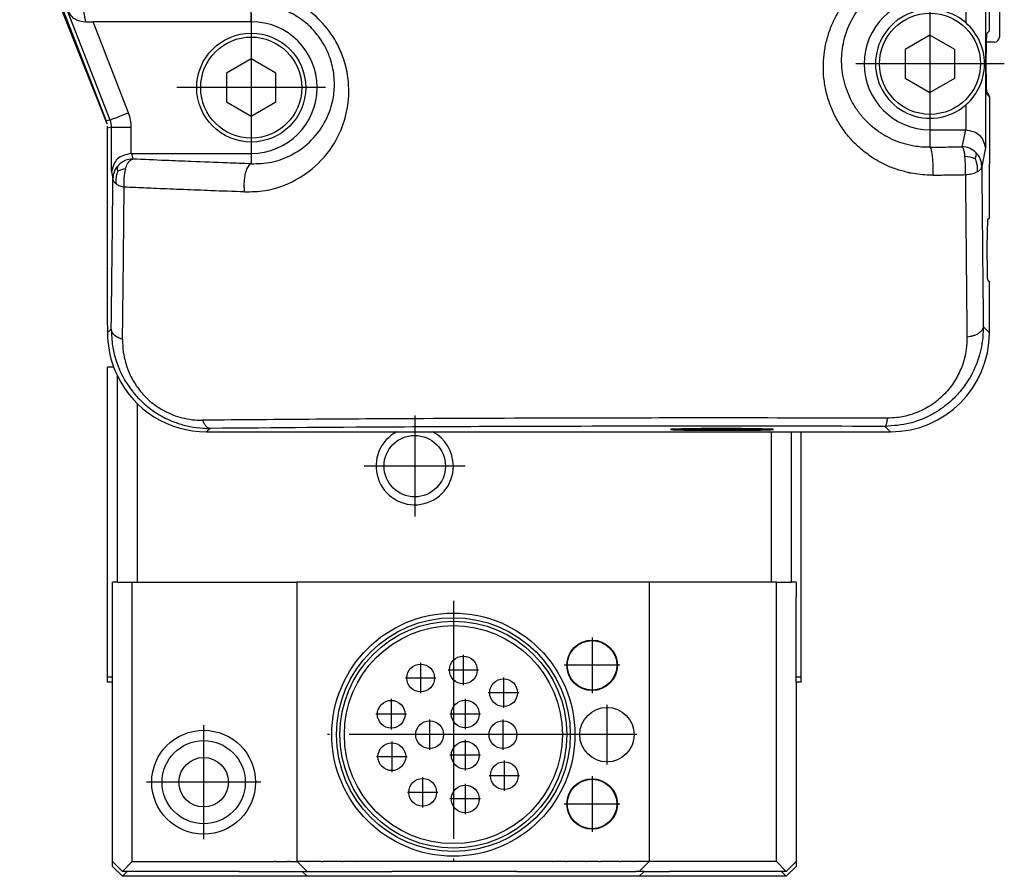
# Model space of a CAD drawing. Header units: millimetres. Extents: x -235 to 4016, y -109 to 485.
# Tile 27 of 44: x 727 to 777, y 169 to 212. Entities that reach past the tile are written whole.
import ezdxf

# ---------------------------------------------------------------- set-up
doc = ezdxf.new("R2010")
doc.units = ezdxf.units.MM
doc.linetypes.add('DOT_CENTER', pattern=[14, 12, -1, 0, -1])
doc.layers.add('1', color=7, linetype='Continuous')

# ---------------------------------------------------------------- blocks, each defined once
blk = doc.blocks.new('Li-28_PERFIL__23', base_point=(726.37, 197.1))
at = {"color": 7, "linetype": 'Continuous'}
for p, q in [((776.37, 225.35), (776.37, 210.996)), ((731.348, 206.615), (727.641, 215.975)), ((776.12, 210.746), (775.709, 210.746)), ((775.87, 207.996), (775.87, 207.986)), ((775.87, 207.986), (775.87, 204.6)), ((731.37, 203.302), (731.37, 206.407)), ((731.37, 199.302), (731.37, 203.302)), ((731.37, 197.1), (731.37, 199.302))]:
    blk.add_line(p, q, dxfattribs=at)
for centre, start, end in [((776.12, 210.996), 270, 0), ((775.62, 207.996), 360, 67.4261)]:
    blk.add_arc(centre, 0.25, start, end, dxfattribs=at)
blk = doc.blocks.new('CABEZA__24', base_point=(731.37, 168.652))
at = {"color": 7, "linetype": 'Continuous'}
for p, q in [((731.37, 187.35), (731.37, 194.1)), ((731.87, 183.5), (731.87, 193.899)), ((732.87, 192.508), (732.87, 183.5)), ((764.87, 183.5), (764.87, 191.08)), ((765.87, 191.08), (765.87, 183.5)), ((766.37, 187.35), (766.37, 191.08)), ((731.37, 187.102), (731.37, 187.35)), ((766.37, 187.102), (766.37, 187.35)), ((731.37, 178.7), (731.37, 187.102)), ((766.37, 178.7), (766.37, 187.102)), ((731.62, 183), (731.62, 183.252)), ((731.62, 182.752), (731.62, 183)), ((732.62, 169.4), (732.62, 183.252)), ((740.937, 170.358), (740.937, 183.252)), ((758.702, 183.252), (758.702, 169.836)), ((765.12, 169.4), (765.12, 183.252)), ((766.12, 183.252), (766.12, 183)), ((766.12, 183), (766.12, 182.752)), ((731.62, 178.7), (731.62, 182.752)), ((766.12, 178.7), (766.12, 182.752)), ((731.37, 178.452), (731.37, 178.7)), ((731.62, 178.452), (731.37, 178.452)), ((731.62, 178.452), (731.62, 178.7)), ((731.62, 169.8), (731.62, 178.452)), ((766.12, 178.452), (766.12, 178.7)), ((766.12, 178.452), (766.12, 169.8)), ((766.37, 178.452), (766.12, 178.452)), ((766.37, 178.452), (766.37, 178.7)), ((740.937, 169.77), (740.937, 170.358)), ((731.62, 169.552), (731.62, 169.8)), ((731.62, 169.4), (731.62, 169.552)), ((740.937, 169.592), (740.937, 169.77)), ((740.937, 169.4), (740.937, 169.592)), ((758.702, 169.836), (758.702, 169.4)), ((766.12, 169.8), (766.12, 169.552)), ((766.12, 169.552), (766.12, 169.4)), ((731.62, 169.152), (731.62, 169.4)), ((731.62, 169.152), (732.12, 168.652)), ((739.807, 169.394), (739.797, 169.392)), ((739.807, 169.394), (739.83, 169.394)), ((739.861, 169.392), (739.83, 169.394)), ((740.495, 169.394), (740.449, 169.392)), ((740.495, 169.394), (740.55, 169.394)), ((740.604, 169.392), (740.55, 169.394)), ((741.507, 169.394), (741.497, 169.392)), ((741.507, 169.394), (741.53, 169.394)), ((741.545, 169.394), (741.53, 169.394)), ((741.561, 169.392), (741.545, 169.394)), ((742.173, 169.394), (742.149, 169.392)), ((742.173, 169.394), (742.195, 169.394)), ((742.195, 169.394), (742.209, 169.394)), ((742.209, 169.394), (742.232, 169.394)), ((742.232, 169.394), (742.25, 169.394)), ((742.304, 169.392), (742.25, 169.394)), ((743.189, 169.394), (743.245, 169.394)), ((743.29, 169.392), (743.245, 169.394)), ((743.909, 169.394), (743.932, 169.394)), ((743.942, 169.392), (743.932, 169.394)), ((753.807, 169.394), (753.797, 169.392)), ((753.807, 169.394), (753.83, 169.394)), ((753.861, 169.392), (753.83, 169.394)), ((754.495, 169.394), (754.449, 169.392)), ((754.495, 169.394), (754.55, 169.394)), ((754.604, 169.392), (754.55, 169.394)), ((755.507, 169.394), (755.497, 169.392)), ((755.507, 169.394), (755.53, 169.394)), ((755.545, 169.394), (755.53, 169.394)), ((755.561, 169.392), (755.545, 169.394)), ((756.173, 169.389), (756.149, 169.392)), ((756.173, 169.389), (756.195, 169.394)), ((756.195, 169.394), (756.209, 169.394)), ((756.209, 169.394), (756.232, 169.394)), ((756.232, 169.394), (756.25, 169.394)), ((756.304, 169.392), (756.25, 169.394)), ((757.189, 169.394), (757.245, 169.394)), ((757.29, 169.392), (757.245, 169.394)), ((757.909, 169.394), (757.932, 169.394)), ((757.942, 169.392), (757.932, 169.394)), ((765.62, 168.652), (766.12, 169.152)), ((766.12, 169.4), (766.12, 169.152)), ((732.367, 168.9), (732.12, 168.652)), ((741.437, 168.652), (732.12, 168.652)), ((738.02, 168.902), (739.72, 168.902)), ((739.72, 168.902), (741.02, 168.902)), ((741.02, 168.902), (741.187, 168.902)), ((741.187, 168.902), (741.437, 168.9)), ((741.187, 168.902), (741.437, 168.652)), ((741.437, 168.9), (744.02, 168.902)), ((758.202, 168.652), (741.437, 168.652)), ((744.02, 168.902), (745.72, 168.902)), ((752.02, 168.902), (753.72, 168.902)), ((753.72, 168.902), (755.02, 168.902)), ((755.02, 168.902), (758.02, 168.9)), ((758.202, 168.9), (758.02, 168.9)), ((758.45, 168.9), (758.202, 168.9)), ((758.45, 168.9), (758.202, 168.652)), ((765.62, 168.652), (758.202, 168.652)), ((758.45, 168.9), (759.72, 168.902)), ((765.62, 168.652), (765.372, 168.9))]:
    blk.add_line(p, q, dxfattribs=at)
blk = doc.blocks.new('TAPA_IZQUIERDA__25', base_point=(726.87, 191.08))
at = {"color": 7, "linetype": 'Continuous'}
for p, q in [((775.87, 211.314), (775.87, 225.85)), ((726.938, 217.992), (731.302, 206.77)), ((775.723, 211.167), (775.87, 211.314)), ((775.706, 209.132), (775.706, 210.168)), ((775.87, 207.986), (775.723, 208.133)), ((775.87, 207.986), (775.87, 204.6)), ((731.37, 203.302), (731.37, 206.407)), ((775.87, 203.954), (775.87, 204.6)), ((775.87, 201.868), (775.87, 203.954)), ((731.37, 199.302), (731.37, 203.302)), ((775.87, 201.868), (775.773, 201.771)), ((775.756, 199.735), (775.756, 200.772)), ((731.37, 197.1), (731.37, 199.302)), ((775.764, 198.745), (775.87, 198.639)), ((775.87, 196.078), (775.87, 198.639)), ((731.37, 196.453), (731.37, 197.1)), ((731.37, 196.453), (731.37, 196.078)), ((736.369, 191.08), (741.177, 191.08)), ((741.177, 191.08), (741.478, 191.08)), ((741.478, 191.08), (756.261, 191.08)), ((756.261, 191.08), (756.563, 191.08)), ((756.563, 191.08), (761.511, 191.08)), ((761.511, 191.08), (761.813, 191.08)), ((761.813, 191.08), (765.87, 191.08)), ((765.87, 191.08), (766.37, 191.08)), ((766.37, 191.08), (770.871, 191.08))]:
    blk.add_line(p, q, dxfattribs=at)
for centre, radius, start, end in [((772.87, 209.65), 2.75, 23.4918, 49.0911), ((772.87, 209.65), 2.75, 329.3046, 23.4918), ((772.87, 209.65), 2.75, 310.9089, 329.3046), ((730.37, 206.407), 1, 11.9549, 21.2505), ((730.37, 206.407), 1, 11.3238, 11.9549), ((730.37, 206.407), 1, 0, 5.9754), ((736.368, 196.078), 4.999, 180.0044, 200.256), ((770.871, 196.078), 4.998, 270, 0), ((736.368, 196.078), 4.999, 200.256, 205.8449), ((736.368, 196.078), 4.999, 205.8449, 270.0044)]:
    blk.add_arc(centre, radius, start, end, dxfattribs=at)
for points, knots in [([(775.723, 211.167), (775.719, 211.104), (775.712, 210.963), (775.71, 210.823), (775.709, 210.746)], [0, 0, 0, 0, 0.190854, 0.4212155, 0.4212155, 0.4212155, 0.4212155]), ([(775.709, 210.746), (775.708, 210.656), (775.706, 210.463), (775.706, 210.271), (775.706, 210.168)], [0, 0, 0, 0, 0.2698084, 0.5785119, 0.5785119, 0.5785119, 0.5785119]), ([(775.706, 209.132), (775.706, 208.951), (775.706, 208.65), (775.713, 208.348), (775.716, 208.227)], [0, 0, 0, 0, 0.5424029, 0.9053393, 0.9053393, 0.9053393, 0.9053393]), ([(775.716, 208.227), (775.716, 208.209), (775.718, 208.178), (775.721, 208.147), (775.723, 208.133)], [0, 0, 0, 0, 0.05269318, 0.09448778, 0.09448778, 0.09448778, 0.09448778]), ([(771.757, 204.171), (771.758, 204.171), (771.761, 204.17), (771.765, 204.169), (771.768, 204.169)], [0, 0, 0, 0, 0.00137507, 0.01100052, 0.01100052, 0.01100052, 0.01100052]), ([(775.773, 201.771), (775.768, 201.612), (775.758, 201.279), (775.757, 200.946), (775.756, 200.772)], [0, 0, 0, 0, 0.477493, 1.000039, 1.000039, 1.000039, 1.000039]), ([(775.756, 199.735), (775.756, 199.562), (775.757, 199.232), (775.762, 198.902), (775.764, 198.745)], [0, 0, 0, 0, 0.5201531, 0.9903722, 0.9903722, 0.9903722, 0.9903722]), ([(731.557, 196.265), (731.541, 196.25), (731.51, 196.218), (731.463, 196.172), (731.416, 196.125), (731.385, 196.094), (731.37, 196.078)], [0, 0, 0, 0, 0.0662218, 0.1324435, 0.1986654, 0.2648872, 0.2648872, 0.2648872, 0.2648872]), ([(736.543, 191.253), (736.528, 191.239), (736.499, 191.21), (736.456, 191.166), (736.412, 191.123), (736.383, 191.094), (736.369, 191.08)], [0, 0, 0, 0, 0.0614292, 0.1228584, 0.1842875, 0.2457166, 0.2457166, 0.2457166, 0.2457166]), ([(761.677, 191.242), (761.591, 191.241), (761.446, 191.241), (761.223, 191.239), (760.983, 191.236), (760.694, 191.232), (760.42, 191.226), (760.213, 191.221), (760.114, 191.216), (760.078, 191.214)], [0, 0, 0, 0, 0.259864, 0.434896, 0.668462, 0.978418, 1.301769, 1.49193, 1.599116, 1.599116, 1.599116, 1.599116]), ([(762.37, 191.247), (762.244, 191.246), (762.013, 191.243), (761.782, 191.242), (761.677, 191.242)], [0, 0, 0, 0, 0.3766307, 0.6923693, 0.6923693, 0.6923693, 0.6923693]), ([(764.526, 191.22), (764.497, 191.221), (764.442, 191.223), (764.28, 191.227), (764.044, 191.232), (763.756, 191.236), (763.495, 191.239), (763.208, 191.241), (762.832, 191.244), (762.537, 191.246), (762.37, 191.247)], [0, 0, 0, 0, 0.085046, 0.164791, 0.485869, 0.793994, 1.027947, 1.271138, 1.653167, 2.156149, 2.156149, 2.156149, 2.156149])]:
    blk.add_open_spline(points, degree=3, knots=knots, dxfattribs=at)
for points in [[(775.643, 196.305), (775.662, 196.286), (775.699, 196.248), (775.756, 196.191), (775.813, 196.135), (775.851, 196.097), (775.87, 196.078)], [(770.644, 191.306), (770.663, 191.288), (770.701, 191.25), (770.758, 191.193), (770.814, 191.136), (770.852, 191.098), (770.871, 191.08)]]:
    blk.add_open_spline(points, degree=3, dxfattribs=at)
blk = doc.blocks.new('TAPA_DERECHA__26', base_point=(726.87, 191.08))
at = {"color": 7, "linetype": 'Continuous'}
for p, q in [((775.87, 211.314), (775.87, 225.85)), ((726.938, 217.992), (731.302, 206.77)), ((775.67, 213.891), (775.67, 205.409)), ((738.62, 211.775), (738.62, 212.649)), ((774.67, 212.975), (774.67, 211.728)), ((731.503, 206.808), (729.354, 212.329)), ((730.272, 211.77), (730.181, 212.294)), ((732.433, 207.17), (730.642, 211.775)), ((738.62, 211.775), (730.642, 211.775)), ((775.723, 211.167), (775.87, 211.314)), ((772.87, 211.093), (771.62, 210.372)), ((774.12, 210.372), (772.87, 211.093)), ((771.62, 210.372), (771.62, 208.928)), ((774.12, 208.928), (774.12, 210.372)), ((775.706, 209.132), (775.706, 210.168)), ((738.62, 209.893), (737.37, 209.172)), ((739.87, 209.172), (738.62, 209.893)), ((737.37, 209.172), (737.37, 207.728)), ((739.87, 207.728), (739.87, 209.172)), ((771.62, 208.928), (772.87, 208.207)), ((772.87, 208.207), (774.12, 208.928)), ((737.37, 207.728), (738.62, 207.007)), ((738.62, 207.007), (739.87, 207.728)), ((775.87, 207.986), (775.723, 208.133)), ((775.87, 207.986), (775.87, 204.6)), ((774.67, 207.572), (774.67, 206.325)), ((731.503, 206.808), (731.302, 206.77)), ((731.569, 206.445), (731.37, 206.407)), ((731.37, 203.302), (731.37, 206.407)), ((731.569, 204.209), (731.569, 206.445)), ((732.569, 205.125), (732.569, 206.445)), ((772.87, 206.325), (772.87, 205.439)), ((772.87, 206.325), (774.655, 206.325)), ((774.655, 206.325), (774.483, 205.463)), ((775.67, 205.409), (775.482, 204.467)), ((732.585, 205.125), (738.62, 205.125)), ((732.585, 205.125), (732.641, 204.842)), ((738.62, 205.125), (738.62, 204.605)), ((731.569, 204.209), (731.641, 203.846)), ((775.87, 203.954), (775.87, 204.6)), ((775.87, 201.868), (775.87, 203.954)), ((731.37, 199.302), (731.37, 203.302)), ((775.87, 201.868), (775.773, 201.771)), ((775.756, 199.735), (775.756, 200.772)), ((731.37, 197.1), (731.37, 199.302)), ((775.764, 198.745), (775.87, 198.639)), ((775.87, 196.078), (775.87, 198.639)), ((731.37, 196.453), (731.37, 197.1)), ((731.37, 196.453), (731.37, 196.078)), ((736.369, 191.08), (741.177, 191.08)), ((741.177, 191.08), (741.478, 191.08)), ((741.478, 191.08), (756.261, 191.08)), ((756.261, 191.08), (756.563, 191.08)), ((756.563, 191.08), (761.511, 191.08)), ((760.17, 191.209), (764.57, 191.209)), ((761.511, 191.08), (761.813, 191.08)), ((761.813, 191.08), (765.87, 191.08)), ((764.57, 191.209), (764.586, 191.225)), ((765.87, 191.08), (766.37, 191.08)), ((766.37, 191.08), (770.871, 191.08))]:
    blk.add_line(p, q, dxfattribs=at)
for centre, radius in [((772.87, 209.65), 2.55), ((738.62, 208.45), 2.75), ((738.62, 208.45), 2.55)]:
    blk.add_circle(centre, radius, dxfattribs=at)
for centre, radius, start, end in [((772.87, 209.65), 3.325, 90, 270), ((772.87, 209.65), 2.75, 49.0911, 180), ((738.62, 208.45), 3.325, 270, 90), ((772.87, 209.65), 2.75, 23.4918, 49.0911), ((772.87, 209.65), 2.75, 329.3046, 23.4918), ((772.87, 209.65), 2.75, 180, 310.9089), ((772.87, 209.65), 2.75, 310.9089, 329.3046), ((730.37, 206.407), 1, 11.9549, 21.2505), ((730.568, 206.45), 1, 359.7069, 20.9642), ((730.569, 206.445), 1.999, 359.9984, 21.2521), ((730.37, 206.407), 1, 11.3238, 11.9549), ((730.37, 206.407), 1, 0, 5.9754), ((774.481, 204.46), 1.003, 45.1174, 89.9257), ((732.642, 203.839), 1.003, 90.0742, 134.8826), ((774.586, 203.529), 1.446, 67.1048, 88.4064), ((769.435, 204.332), 5.231, 356.9916, 7.0496), ((774.48, 204.463), 1.002, 0.2624, 44.9915), ((732.643, 203.841), 1.002, 135.0085, 179.7376), ((732.393, 203.328), 1.03, 96.6388, 119.4414), ((734.277, 203.748), 2.092, 163.257, 188.8384), ((736.368, 196.078), 4.999, 180.0044, 200.256), ((770.871, 196.078), 4.998, 270, 0), ((736.368, 196.078), 4.999, 200.256, 205.8449), ((736.368, 196.078), 4.999, 205.8449, 270.0044)]:
    blk.add_arc(centre, radius, start, end, dxfattribs=at)
for points, knots in [([(771.757, 204.171), (771.555, 204.221), (771.154, 204.32), (770.583, 204.557), (770.01, 204.871), (769.452, 205.275), (768.927, 205.772), (768.475, 206.331), (768.105, 206.936), (767.819, 207.576), (767.618, 208.24), (767.503, 208.927), (767.477, 209.609), (767.534, 210.274), (767.666, 210.915), (767.874, 211.534), (768.153, 212.121), (768.498, 212.669), (768.899, 213.164), (769.347, 213.602), (769.831, 213.979), (770.362, 214.305), (770.936, 214.571), (771.544, 214.77), (772.168, 214.898), (772.607, 214.935), (772.849, 214.94), (772.901, 214.941), (772.959, 214.941), (773.001, 214.941), (773.022, 214.94)], [0, 0, 0, 0, 0.623001, 1.238959, 1.850371, 2.578607, 3.297677, 4.012736, 4.728493, 5.420804, 6.111226, 6.804132, 7.504153, 8.151791, 8.803821, 9.463263, 10.104023, 10.749584, 11.401724, 12.011336, 12.623257, 13.237991, 13.878456, 14.516176, 15.151958, 15.78644, 15.833129, 15.879767, 15.942636, 16.005498, 16.005498, 16.005498, 16.005498]), ([(772.87, 205.439), (772.846, 205.438), (772.798, 205.438), (772.627, 205.439), (772.355, 205.455), (771.93, 205.516), (771.46, 205.634), (770.959, 205.828), (770.473, 206.089), (770.012, 206.416), (769.589, 206.812), (769.223, 207.257), (768.923, 207.74), (768.689, 208.252), (768.523, 208.785), (768.426, 209.338), (768.401, 209.887), (768.443, 210.424), (768.547, 210.941), (768.713, 211.442), (768.936, 211.917), (769.213, 212.361), (769.536, 212.763), (769.897, 213.118), (770.288, 213.423), (770.718, 213.688), (771.182, 213.903), (771.674, 214.064), (772.179, 214.166), (772.534, 214.195), (772.73, 214.199), (772.772, 214.199), (772.819, 214.199), (772.853, 214.199), (772.87, 214.199)], [0, 0, 0, 0, 0.071163, 0.142191, 0.515557, 0.887199, 1.42941, 1.964839, 2.495938, 3.078905, 3.655364, 4.228816, 4.80243, 5.357917, 5.913425, 6.471676, 7.035675, 7.557729, 8.083965, 8.61649, 9.134036, 9.655726, 10.183267, 10.676359, 11.17111, 11.668798, 12.187426, 12.703138, 13.217174, 13.730628, 13.768439, 13.806205, 13.857028, 13.90778, 13.90778, 13.90778, 13.90778]), ([(738.275, 203.186), (738.625, 203.196), (739.52, 203.22), (740.896, 203.714), (742.031, 204.573), (742.81, 205.569), (743.32, 206.614), (743.589, 207.888), (743.522, 209.103), (743.231, 210.11), (742.776, 211.04), (742.062, 211.95), (741.136, 212.649), (740.142, 213.117), (739.215, 213.356), (738.547, 213.365), (738.275, 213.368)], [0, 0, 0, 0, 1.046799, 2.67749, 4.284867, 5.251107, 6.451742, 7.741341, 9.11583, 10.054437, 10.868043, 12.211073, 13.480994, 14.310207, 15.49935, 16.312548, 16.312548, 16.312548, 16.312548]), ([(738.62, 204.605), (738.964, 204.616), (739.667, 204.637), (740.59, 204.985), (741.459, 205.551), (742.201, 206.368), (742.657, 207.355), (742.835, 208.309), (742.815, 209.172), (742.613, 209.97), (742.253, 210.738), (741.755, 211.402), (741.081, 211.972), (740.45, 212.315), (739.91, 212.503), (739.461, 212.604), (739.04, 212.655), (738.75, 212.651), (738.62, 212.649)], [0, 0, 0, 0, 1.02789, 2.097885, 2.905776, 4.125862, 5.354035, 6.116602, 7.020809, 7.921673, 8.564933, 9.555521, 10.384108, 11.193979, 11.696245, 12.093951, 12.572745, 12.964167, 12.964167, 12.964167, 12.964167]), ([(729.354, 212.329), (729.459, 212.168), (729.676, 211.837), (730.07, 211.793), (730.272, 211.77)], [0, 0, 0, 0, 0.549418, 1.126972, 1.126972, 1.126972, 1.126972]), ([(730.272, 211.77), (730.333, 211.771), (730.456, 211.774), (730.579, 211.775), (730.642, 211.775)], [0, 0, 0, 0, 0.1812667, 0.3694171, 0.3694171, 0.3694171, 0.3694171]), ([(775.723, 211.167), (775.719, 211.104), (775.712, 210.963), (775.71, 210.823), (775.709, 210.746)], [0, 0, 0, 0, 0.190854, 0.4212155, 0.4212155, 0.4212155, 0.4212155]), ([(775.709, 210.746), (775.708, 210.656), (775.706, 210.463), (775.706, 210.271), (775.706, 210.168)], [0, 0, 0, 0, 0.2698084, 0.5785119, 0.5785119, 0.5785119, 0.5785119]), ([(775.706, 209.132), (775.706, 208.951), (775.706, 208.65), (775.713, 208.348), (775.716, 208.227)], [0, 0, 0, 0, 0.5424029, 0.9053393, 0.9053393, 0.9053393, 0.9053393]), ([(775.716, 208.227), (775.716, 208.209), (775.718, 208.178), (775.721, 208.147), (775.723, 208.133)], [0, 0, 0, 0, 0.05269318, 0.09448778, 0.09448778, 0.09448778, 0.09448778]), ([(732.433, 207.17), (732.377, 207.148), (732.264, 207.104), (732.095, 207.038), (731.933, 206.975), (731.789, 206.919), (731.67, 206.873), (731.583, 206.839), (731.531, 206.819), (731.508, 206.81), (731.503, 206.808)], [0, 0, 0, 0, 0.180268, 0.3645297, 0.5420008, 0.7009093, 0.8307591, 0.924688, 0.9800696, 0.9979492, 0.9979492, 0.9979492, 0.9979492]), ([(731.569, 206.445), (731.575, 206.445), (731.6, 206.445), (731.657, 206.445), (731.75, 206.445), (731.878, 206.445), (732.033, 206.445), (732.206, 206.445), (732.387, 206.445), (732.509, 206.445), (732.569, 206.445)], [0, 0, 0, 0, 0.0188289, 0.0751597, 0.1690886, 0.2989384, 0.4578469, 0.635318, 0.8195797, 0.9998477, 0.9998477, 0.9998477, 0.9998477]), ([(774.67, 206.325), (774.937, 206.269), (775.454, 206.159), (775.6, 205.654), (775.67, 205.409)], [0, 0, 0, 0, 0.75246, 1.460842, 1.460842, 1.460842, 1.460842]), ([(772.87, 205.439), (772.918, 205.439), (773.06, 205.441), (773.329, 205.445), (773.684, 205.451), (774.08, 205.457), (774.348, 205.461), (774.483, 205.463)], [0, 0, 0, 0, 0.145796, 0.424404, 0.80723, 1.210462, 1.613232, 1.613232, 1.613232, 1.613232]), ([(773.022, 204.032), (773.025, 204.1), (773.031, 204.245), (773.031, 204.472), (773.022, 204.71), (773.005, 204.917), (772.985, 205.082), (772.964, 205.2), (772.942, 205.301), (772.916, 205.375), (772.892, 205.423), (772.874, 205.435), (772.87, 205.438), (772.87, 205.439)], [0, 0, 0, 0, 0.203602, 0.435766, 0.681204, 0.917693, 1.058812, 1.179842, 1.277601, 1.365175, 1.418347, 1.430668, 1.432428, 1.432428, 1.432428, 1.432428]), ([(774.483, 205.463), (774.496, 205.45), (774.533, 205.413), (774.563, 205.31), (774.6, 205.161), (774.617, 205.042), (774.626, 204.974)], [0, 0, 0, 0, 0.0544729, 0.1566922, 0.3132429, 0.5177123, 0.5177123, 0.5177123, 0.5177123]), ([(732.569, 205.125), (732.302, 205.069), (731.785, 204.959), (731.639, 204.454), (731.569, 204.209)], [0, 0, 0, 0, 0.75246, 1.460842, 1.460842, 1.460842, 1.460842]), ([(732.274, 204.351), (732.306, 204.439), (732.362, 204.593), (732.485, 204.778), (732.596, 204.824), (732.641, 204.842)], [0, 0, 0, 0, 0.2831882, 0.4935999, 0.6367206, 0.6367206, 0.6367206, 0.6367206]), ([(738.62, 204.605), (738.214, 204.619), (737.206, 204.654), (735.764, 204.71), (734.178, 204.774), (733.192, 204.818), (732.641, 204.842)], [0, 0, 0, 0, 1.218532, 3.023906, 4.328647, 5.983164, 5.983164, 5.983164, 5.983164]), ([(775.148, 204.86), (775.16, 204.894), (775.183, 204.958), (775.205, 205.046), (775.213, 205.12), (775.196, 205.156), (775.189, 205.171)], [0, 0, 0, 0, 0.1056958, 0.2056714, 0.2729572, 0.3221934, 0.3221934, 0.3221934, 0.3221934]), ([(775.148, 204.86), (775.167, 204.809), (775.206, 204.7), (775.245, 204.532), (775.261, 204.361), (775.25, 204.252), (775.244, 204.199)], [0, 0, 0, 0, 0.1645949, 0.3482043, 0.5150696, 0.6759814, 0.6759814, 0.6759814, 0.6759814]), ([(731.887, 204.225), (731.869, 204.175), (731.831, 204.072), (731.794, 203.913), (731.78, 203.751), (731.793, 203.647), (731.799, 203.595)], [0, 0, 0, 0, 0.1577146, 0.3302137, 0.4880934, 0.643325, 0.643325, 0.643325, 0.643325]), ([(731.887, 204.225), (731.884, 204.257), (731.878, 204.322), (731.88, 204.412), (731.896, 204.492), (731.922, 204.531), (731.935, 204.55)], [0, 0, 0, 0, 0.0973215, 0.1950517, 0.2703107, 0.3362285, 0.3362285, 0.3362285, 0.3362285]), ([(738.62, 204.605), (738.617, 204.604), (738.612, 204.603), (738.579, 204.595), (738.521, 204.552), (738.457, 204.472), (738.402, 204.368), (738.355, 204.248), (738.308, 204.081), (738.271, 203.871), (738.251, 203.629), (738.252, 203.4), (738.268, 203.254), (738.275, 203.186)], [0, 0, 0, 0, 0.007511, 0.015023, 0.103088, 0.213743, 0.32319, 0.452725, 0.600405, 0.843168, 1.092012, 1.325946, 1.530866, 1.530866, 1.530866, 1.530866]), ([(774.658, 204.057), (774.713, 204.063), (774.819, 204.073), (774.965, 204.102), (775.107, 204.139), (775.196, 204.178), (775.244, 204.199)], [0, 0, 0, 0, 0.1664306, 0.317011, 0.4475064, 0.606219, 0.606219, 0.606219, 0.606219]), ([(775.244, 204.199), (775.284, 204.221), (775.349, 204.256), (775.421, 204.323), (775.469, 204.389), (775.478, 204.44), (775.482, 204.467)], [0, 0, 0, 0, 0.1363202, 0.2206841, 0.293263, 0.3749146, 0.3749146, 0.3749146, 0.3749146]), ([(775.482, 204.467), (775.488, 203.8), (775.499, 202.427), (775.519, 200.319), (775.539, 198.294), (775.553, 196.974), (775.559, 196.389)], [0, 0, 0, 0, 2.003318, 4.116785, 6.324161, 8.078553, 8.078553, 8.078553, 8.078553]), ([(731.559, 196.268), (731.566, 196.846), (731.578, 197.86), (731.593, 199.094), (731.607, 200.377), (731.623, 201.889), (731.635, 203.181), (731.641, 203.846)], [0, 0, 0, 0, 1.73354, 3.042752, 3.7024, 5.584152, 7.578411, 7.578411, 7.578411, 7.578411]), ([(731.641, 203.846), (731.643, 203.826), (731.648, 203.78), (731.681, 203.711), (731.734, 203.647), (731.778, 203.612), (731.799, 203.595)], [0, 0, 0, 0, 0.0595748, 0.1368394, 0.2258268, 0.3058593, 0.3058593, 0.3058593, 0.3058593]), ([(771.757, 204.171), (771.758, 204.171), (771.761, 204.17), (771.765, 204.169), (771.768, 204.169)], [0, 0, 0, 0, 0.00137507, 0.01100052, 0.01100052, 0.01100052, 0.01100052]), ([(773.022, 204.032), (772.992, 204.032), (772.933, 204.031), (772.717, 204.034), (772.376, 204.054), (772.043, 204.105), (771.84, 204.144), (771.792, 204.16), (771.768, 204.169)], [0, 0, 0, 0, 0.089051, 0.178053, 0.646533, 1.112409, 1.188492, 1.264756, 1.264756, 1.264756, 1.264756]), ([(773.022, 204.032), (773.071, 204.033), (773.215, 204.035), (773.487, 204.039), (773.847, 204.044), (774.249, 204.051), (774.522, 204.055), (774.658, 204.057)], [0, 0, 0, 0, 0.147909, 0.430554, 0.818928, 1.228004, 1.636611, 1.636611, 1.636611, 1.636611]), ([(774.658, 204.057), (774.664, 203.38), (774.675, 201.988), (774.694, 199.919), (774.714, 197.865), (774.729, 196.525), (774.736, 195.862)], [0, 0, 0, 0, 2.032355, 4.176451, 6.206322, 8.195955, 8.195955, 8.195955, 8.195955]), ([(731.799, 203.595), (731.827, 203.577), (731.885, 203.538), (731.988, 203.492), (732.097, 203.454), (732.175, 203.435), (732.21, 203.427)], [0, 0, 0, 0, 0.0995502, 0.2096466, 0.3369557, 0.4472551, 0.4472551, 0.4472551, 0.4472551]), ([(732.126, 195.745), (732.134, 196.362), (732.149, 197.612), (732.171, 199.498), (732.191, 201.442), (732.204, 202.752), (732.21, 203.427)], [0, 0, 0, 0, 1.852313, 3.750515, 5.659539, 7.6827, 7.6827, 7.6827, 7.6827]), ([(738.275, 203.186), (737.712, 203.206), (736.69, 203.242), (735.21, 203.299), (733.946, 203.351), (732.946, 203.394), (732.405, 203.418), (732.21, 203.427)], [0, 0, 0, 0, 1.690946, 3.067729, 4.444739, 5.485723, 6.069877, 6.069877, 6.069877, 6.069877]), ([(775.773, 201.771), (775.768, 201.612), (775.758, 201.279), (775.757, 200.946), (775.756, 200.772)], [0, 0, 0, 0, 0.477493, 1.000039, 1.000039, 1.000039, 1.000039]), ([(775.756, 199.735), (775.756, 199.562), (775.757, 199.232), (775.762, 198.902), (775.764, 198.745)], [0, 0, 0, 0, 0.5201531, 0.9903722, 0.9903722, 0.9903722, 0.9903722]), ([(731.559, 196.268), (731.542, 196.251), (731.511, 196.219), (731.463, 196.172), (731.416, 196.125), (731.385, 196.094), (731.37, 196.078)], [0, 0, 0, 0, 0.0687527, 0.1353358, 0.2015577, 0.2677795, 0.2677795, 0.2677795, 0.2677795]), ([(731.559, 196.268), (731.57, 195.981), (731.59, 195.474), (731.739, 194.847), (731.978, 194.15), (732.34, 193.47), (732.92, 192.753), (733.494, 192.244), (734.05, 191.888), (734.516, 191.661), (734.983, 191.481), (735.541, 191.334), (736.084, 191.26), (736.422, 191.255), (736.543, 191.253)], [0, 0, 0, 0, 0.857708, 1.52072, 1.922513, 3.067152, 3.80868, 4.679652, 5.354662, 5.782873, 6.233438, 6.855261, 7.509861, 7.870517, 7.870517, 7.870517, 7.870517]), ([(732.126, 195.745), (732.087, 195.756), (732.009, 195.78), (731.9, 195.829), (731.801, 195.887), (731.716, 195.954), (731.647, 196.028), (731.598, 196.106), (731.566, 196.187), (731.561, 196.241), (731.559, 196.268)], [0, 0, 0, 0, 0.1225287, 0.2425472, 0.3576822, 0.4659994, 0.5663152, 0.6584761, 0.7433402, 0.8225994, 0.8225994, 0.8225994, 0.8225994]), ([(775.559, 196.389), (775.55, 196.135), (775.528, 195.523), (775.273, 194.549), (774.819, 193.653), (774.223, 192.891), (773.529, 192.266), (772.704, 191.791), (771.715, 191.433), (771.02, 191.384), (770.595, 191.354)], [0, 0, 0, 0, 0.761764, 1.833169, 2.991583, 3.749472, 4.722862, 5.776223, 6.584941, 7.854707, 7.854707, 7.854707, 7.854707]), ([(775.559, 196.389), (775.556, 196.36), (775.548, 196.297), (775.5, 196.207), (775.424, 196.12), (775.32, 196.042), (775.192, 195.974), (775.048, 195.921), (774.895, 195.882), (774.789, 195.868), (774.736, 195.862)], [0, 0, 0, 0, 0.088345, 0.187567, 0.301608, 0.431774, 0.576483, 0.73163, 0.89174, 1.051105, 1.051105, 1.051105, 1.051105]), ([(775.559, 196.389), (775.573, 196.375), (775.601, 196.347), (775.629, 196.319), (775.643, 196.305)], [0, 0, 0, 0, 0.0590358, 0.1184773, 0.1184773, 0.1184773, 0.1184773]), ([(774.736, 195.862), (774.729, 195.654), (774.712, 195.157), (774.523, 194.428), (774.176, 193.695), (773.704, 193.057), (773.09, 192.506), (772.488, 192.158), (771.963, 191.956), (771.575, 191.853), (771.158, 191.783), (770.876, 191.774), (770.714, 191.769)], [0, 0, 0, 0, 0.623777, 1.48879, 2.234138, 3.046015, 3.854294, 4.691249, 5.115775, 5.537395, 5.895589, 6.381385, 6.381385, 6.381385, 6.381385]), ([(732.126, 195.745), (732.132, 195.531), (732.15, 194.972), (732.374, 194.197), (732.756, 193.469), (733.221, 192.876), (733.76, 192.411), (734.304, 192.089), (734.782, 191.886), (735.271, 191.747), (735.74, 191.673), (736.053, 191.668), (736.183, 191.665)], [0, 0, 0, 0, 0.640953, 1.673205, 2.383925, 3.099552, 3.921155, 4.500953, 4.991904, 5.474187, 6.021685, 6.411928, 6.411928, 6.411928, 6.411928]), ([(770.714, 191.769), (768.032, 191.774), (763.296, 191.783), (757.366, 191.777), (751.397, 191.763), (745.574, 191.737), (739.993, 191.7), (737.135, 191.674), (736.183, 191.665)], [0, 0, 0, 0, 8.047294, 14.208223, 17.788399, 25.956756, 31.675119, 34.531471, 34.531471, 34.531471, 34.531471]), ([(736.543, 191.253), (736.525, 191.255), (736.489, 191.259), (736.436, 191.282), (736.384, 191.318), (736.335, 191.367), (736.29, 191.427), (736.248, 191.499), (736.212, 191.579), (736.193, 191.636), (736.183, 191.665)], [0, 0, 0, 0, 0.0523681, 0.1087081, 0.1707596, 0.2395841, 0.315492, 0.3980756, 0.4863837, 0.5790784, 0.5790784, 0.5790784, 0.5790784]), ([(770.595, 191.354), (767.698, 191.36), (761.853, 191.37), (753.771, 191.356), (745.317, 191.323), (739.811, 191.279), (736.543, 191.253)], [0, 0, 0, 0, 8.69181, 17.534606, 24.246937, 34.053233, 34.053233, 34.053233, 34.053233]), ([(770.714, 191.769), (770.712, 191.74), (770.706, 191.683), (770.695, 191.603), (770.681, 191.532), (770.666, 191.471), (770.65, 191.423), (770.634, 191.39), (770.618, 191.366), (770.604, 191.359), (770.595, 191.354)], [0, 0, 0, 0, 0.0883247, 0.1699303, 0.2428821, 0.3055522, 0.3567641, 0.3960314, 0.4139263, 0.4422599, 0.4422599, 0.4422599, 0.4422599]), ([(770.595, 191.354), (770.603, 191.346), (770.62, 191.33), (770.636, 191.314), (770.644, 191.306)], [0, 0, 0, 0, 0.03397573, 0.06835847, 0.06835847, 0.06835847, 0.06835847]), ([(736.543, 191.253), (736.528, 191.239), (736.499, 191.21), (736.456, 191.166), (736.412, 191.123), (736.383, 191.094), (736.369, 191.08)], [0, 0, 0, 0, 0.0614292, 0.1228584, 0.1842875, 0.2457166, 0.2457166, 0.2457166, 0.2457166]), ([(760.078, 191.214), (760.04, 191.216), (759.977, 191.219), (759.894, 191.216), (759.83, 191.211), (759.79, 191.205), (759.77, 191.202)], [0, 0, 0, 0, 0.1153451, 0.1894636, 0.2478739, 0.3093299, 0.3093299, 0.3093299, 0.3093299]), ([(759.77, 191.202), (759.801, 191.198), (759.862, 191.19), (760.019, 191.181), (760.237, 191.176), (760.555, 191.169), (760.929, 191.164), (761.377, 191.159), (761.863, 191.157), (762.199, 191.156), (762.37, 191.156)], [0, 0, 0, 0, 0.092622, 0.185243, 0.472458, 0.745341, 1.141009, 1.594023, 2.088861, 2.600803, 2.600803, 2.600803, 2.600803]), ([(761.677, 191.242), (761.591, 191.241), (761.446, 191.241), (761.223, 191.239), (760.983, 191.236), (760.694, 191.232), (760.42, 191.226), (760.213, 191.221), (760.114, 191.216), (760.078, 191.214)], [0, 0, 0, 0, 0.259864, 0.434896, 0.668462, 0.978418, 1.301769, 1.49193, 1.599116, 1.599116, 1.599116, 1.599116]), ([(762.37, 191.247), (762.244, 191.246), (762.013, 191.243), (761.782, 191.242), (761.677, 191.242)], [0, 0, 0, 0, 0.3766307, 0.6923693, 0.6923693, 0.6923693, 0.6923693]), ([(764.526, 191.22), (764.497, 191.221), (764.442, 191.223), (764.28, 191.227), (764.044, 191.232), (763.756, 191.236), (763.495, 191.239), (763.208, 191.241), (762.832, 191.244), (762.537, 191.246), (762.37, 191.247)], [0, 0, 0, 0, 0.085046, 0.164791, 0.485869, 0.793994, 1.027947, 1.271138, 1.653167, 2.156149, 2.156149, 2.156149, 2.156149]), ([(762.37, 191.156), (762.571, 191.156), (762.907, 191.157), (763.42, 191.16), (763.838, 191.164), (764.245, 191.17), (764.537, 191.176), (764.754, 191.183), (764.878, 191.19), (764.939, 191.198), (764.969, 191.202)], [0, 0, 0, 0, 0.60411, 1.007038, 1.54129, 1.856499, 2.229114, 2.416279, 2.508591, 2.600903, 2.600903, 2.600903, 2.600903]), ([(764.969, 191.202), (764.952, 191.205), (764.912, 191.211), (764.833, 191.217), (764.702, 191.221), (764.594, 191.221), (764.526, 191.22)], [0, 0, 0, 0, 0.0538902, 0.1206416, 0.2378796, 0.4446033, 0.4446033, 0.4446033, 0.4446033])]:
    blk.add_open_spline(points, degree=3, knots=knots, dxfattribs=at)
for points in [[(774.655, 206.325), (774.657, 206.325), (774.662, 206.325), (774.668, 206.325), (774.67, 206.325)], [(732.569, 205.125), (732.571, 205.125), (732.577, 205.125), (732.582, 205.125), (732.585, 205.125)], [(775.643, 196.305), (775.662, 196.286), (775.699, 196.248), (775.756, 196.191), (775.813, 196.135), (775.851, 196.097), (775.87, 196.078)], [(770.644, 191.306), (770.663, 191.288), (770.701, 191.25), (770.758, 191.193), (770.814, 191.136), (770.852, 191.098), (770.871, 191.08)]]:
    blk.add_open_spline(points, degree=3, dxfattribs=at)
at = {"layer": '1', "color": 2, "linetype": 'DOT_CENTER'}
for p, q in [((772.87, 213.4), (772.87, 205.9)), ((738.62, 212.2), (738.62, 204.7)), ((776.62, 209.65), (769.12, 209.65)), ((742.37, 208.45), (734.87, 208.45))]:
    blk.add_line(p, q, dxfattribs=at)
blk = doc.blocks.new('CABEZA_1__27', base_point=(731.37, 168.9))
at = {"color": 7, "linetype": 'Continuous'}
for p, q in [((731.37, 194.1), (731.37, 194.348)), ((731.679, 194.348), (731.37, 194.348)), ((731.37, 187.35), (731.37, 194.1)), ((731.87, 183.5), (731.87, 193.899)), ((732.87, 192.508), (732.87, 183.5)), ((764.87, 183.5), (764.87, 191.08)), ((765.87, 191.08), (765.87, 183.5)), ((766.37, 187.35), (766.37, 191.08)), ((731.37, 187.102), (731.37, 187.35)), ((766.37, 187.102), (766.37, 187.35)), ((731.37, 178.7), (731.37, 187.102)), ((766.37, 178.7), (766.37, 187.102)), ((731.62, 183.252), (731.62, 183.5)), ((731.87, 183.5), (731.62, 183.5)), ((731.87, 183.5), (732.62, 183.5)), ((732.62, 183.252), (732.62, 183.5)), ((732.62, 183.5), (732.87, 183.5)), ((732.87, 183.5), (740.937, 183.5)), ((740.937, 183.252), (740.937, 183.5)), ((758.702, 183.5), (740.937, 183.5)), ((764.87, 183.5), (758.702, 183.5)), ((758.702, 183.5), (758.702, 183.252)), ((765.12, 183.5), (764.87, 183.5)), ((765.12, 183.5), (765.87, 183.5)), ((765.12, 183.252), (765.12, 183.5)), ((766.12, 183.5), (765.87, 183.5)), ((766.12, 183.5), (766.12, 183.252)), ((731.62, 183), (731.62, 183.252)), ((731.62, 182.752), (731.62, 183)), ((732.62, 169.4), (732.62, 183.252)), ((740.937, 170.358), (740.937, 183.252)), ((758.702, 183.252), (758.702, 169.836)), ((765.12, 169.4), (765.12, 183.252)), ((766.12, 183.252), (766.12, 183)), ((766.12, 183), (766.12, 182.752)), ((731.62, 178.7), (731.62, 182.752)), ((766.12, 178.7), (766.12, 182.752)), ((731.62, 178.7), (731.37, 178.7)), ((731.62, 178.452), (731.62, 178.7)), ((731.62, 169.8), (731.62, 178.452)), ((766.37, 178.7), (766.12, 178.7)), ((766.12, 178.452), (766.12, 178.7)), ((766.12, 178.452), (766.12, 169.8)), ((740.937, 169.77), (740.937, 170.358)), ((731.62, 169.552), (731.62, 169.8)), ((731.62, 169.4), (731.62, 169.552)), ((740.937, 169.592), (740.937, 169.77)), ((740.937, 169.4), (740.937, 169.592)), ((758.702, 169.836), (758.702, 169.4)), ((766.12, 169.8), (766.12, 169.552)), ((766.12, 169.552), (766.12, 169.4)), ((731.62, 169.4), (732.12, 168.9)), ((732.62, 169.4), (732.12, 168.9)), ((732.62, 169.4), (739.797, 169.392)), ((739.807, 169.394), (739.797, 169.392)), ((739.807, 169.394), (739.83, 169.394)), ((739.861, 169.392), (739.83, 169.394)), ((739.861, 169.392), (740.449, 169.392)), ((740.495, 169.394), (740.449, 169.392)), ((740.495, 169.394), (740.55, 169.394)), ((740.604, 169.392), (740.55, 169.394)), ((740.604, 169.392), (740.937, 169.4)), ((741.497, 169.392), (740.937, 169.4)), ((740.937, 169.4), (741.437, 168.9)), ((741.507, 169.394), (741.497, 169.392)), ((741.507, 169.394), (741.53, 169.394)), ((741.545, 169.394), (741.53, 169.394)), ((741.561, 169.392), (741.545, 169.394)), ((742.149, 169.392), (741.561, 169.392)), ((742.173, 169.394), (742.149, 169.392)), ((742.173, 169.394), (742.195, 169.394)), ((742.195, 169.394), (742.209, 169.394)), ((742.209, 169.394), (742.232, 169.394)), ((742.232, 169.394), (742.25, 169.394)), ((742.304, 169.392), (742.25, 169.394)), ((743.189, 169.394), (742.304, 169.392)), ((743.189, 169.394), (743.245, 169.394)), ((743.29, 169.392), (743.245, 169.394)), ((743.909, 169.394), (743.29, 169.392)), ((743.909, 169.394), (743.932, 169.394)), ((743.942, 169.392), (743.932, 169.394)), ((753.797, 169.392), (743.942, 169.392)), ((753.807, 169.394), (753.797, 169.392)), ((753.807, 169.394), (753.83, 169.394)), ((753.861, 169.392), (753.83, 169.394)), ((754.449, 169.392), (753.861, 169.392)), ((754.495, 169.394), (754.449, 169.392)), ((754.495, 169.394), (754.55, 169.394)), ((754.604, 169.392), (754.55, 169.394)), ((755.497, 169.392), (754.604, 169.392)), ((755.507, 169.394), (755.497, 169.392)), ((755.507, 169.394), (755.53, 169.394)), ((755.545, 169.394), (755.53, 169.394)), ((755.561, 169.392), (755.545, 169.394)), ((756.149, 169.392), (755.561, 169.392)), ((756.173, 169.389), (756.149, 169.392)), ((756.173, 169.389), (756.195, 169.394)), ((756.195, 169.394), (756.209, 169.394)), ((756.209, 169.394), (756.232, 169.394)), ((756.232, 169.394), (756.25, 169.394)), ((756.304, 169.392), (756.25, 169.394)), ((757.189, 169.394), (756.304, 169.392)), ((757.189, 169.394), (757.245, 169.394)), ((757.29, 169.392), (757.245, 169.394)), ((757.909, 169.394), (757.29, 169.392)), ((757.909, 169.394), (757.932, 169.394)), ((757.942, 169.392), (757.932, 169.394)), ((758.702, 169.4), (757.942, 169.392)), ((758.702, 169.4), (758.202, 168.9)), ((765.12, 169.4), (758.702, 169.4)), ((765.62, 168.9), (765.12, 169.4)), ((765.62, 168.9), (766.12, 169.4)), ((738.02, 168.902), (732.12, 168.9)), ((738.02, 168.902), (739.72, 168.902)), ((739.72, 168.902), (741.02, 168.902)), ((741.02, 168.902), (741.187, 168.902)), ((741.187, 168.902), (741.437, 168.9)), ((741.437, 168.9), (744.02, 168.902)), ((744.02, 168.902), (745.72, 168.902)), ((752.02, 168.902), (745.72, 168.902)), ((752.02, 168.902), (753.72, 168.902)), ((753.72, 168.902), (755.02, 168.902)), ((755.02, 168.902), (758.02, 168.9)), ((758.202, 168.9), (758.02, 168.9)), ((758.45, 168.9), (758.202, 168.9)), ((758.45, 168.9), (759.72, 168.902)), ((765.62, 168.9), (759.72, 168.902))]:
    blk.add_line(p, q, dxfattribs=at)
for centre, radius in [((746.87, 189.35), 1.55), ((748.82, 175.8), 6.133), ((748.82, 175.8), 5.9), ((748.82, 175.8), 5.725), ((748.82, 175.8), 5.5), ((755.82, 179.3), 1.275), ((755.82, 179.3), 1.25), ((747.17, 178.658), 0.7), ((749.32, 179.062), 0.7), ((751.352, 177.916), 0.7), ((745.684, 176.83), 0.7), ((749.42, 176.839), 0.7), ((756.57, 175.8), 1.375), ((747.62, 175.8), 0.7), ((751.32, 175.8), 0.7), ((736.22, 173.4), 2.62), ((736.22, 173.4), 2.1), ((745.714, 174.685), 0.7), ((749.42, 174.761), 0.7), ((736.22, 173.4), 1.25), ((751.39, 173.73), 0.7), ((747.27, 172.887), 0.7), ((755.82, 172.3), 1.275), ((755.82, 172.3), 1.25), ((749.42, 172.555), 0.7)]:
    blk.add_circle(centre, radius, dxfattribs=at)
for start, end in [(117.5093, 0), (0, 62.4907)]:
    blk.add_arc((746.87, 189.35), 1.95, start, end, dxfattribs=at)
at = {"layer": '1', "color": 2, "linetype": 'DOT_CENTER'}
for p, q in [((746.87, 191.9), (746.87, 186.8)), ((749.42, 189.35), (744.32, 189.35)), ((748.82, 182.546), (748.82, 169.054)), ((755.82, 180.703), (755.82, 177.898)), ((747.17, 179.428), (747.17, 177.888)), ((749.32, 179.832), (749.32, 178.292)), ((750.09, 179.062), (748.55, 179.062)), ((757.222, 179.3), (754.417, 179.3)), ((747.94, 178.658), (746.4, 178.658)), ((751.352, 178.686), (751.352, 177.146)), ((752.122, 177.916), (750.582, 177.916)), ((745.684, 177.6), (745.684, 176.06)), ((749.42, 177.609), (749.42, 176.069)), ((756.57, 177.313), (756.57, 174.288)), ((746.454, 176.83), (744.914, 176.83)), ((747.62, 176.57), (747.62, 175.03)), ((750.19, 176.839), (748.65, 176.839)), ((751.32, 176.57), (751.32, 175.03)), ((736.22, 176.282), (736.22, 170.518)), ((755.566, 175.8), (742.073, 175.8)), ((745.714, 175.455), (745.714, 173.915)), ((748.39, 175.8), (746.85, 175.8)), ((749.42, 175.531), (749.42, 173.991)), ((752.09, 175.8), (750.55, 175.8)), ((758.082, 175.8), (755.057, 175.8)), ((746.484, 174.685), (744.944, 174.685)), ((750.19, 174.761), (748.65, 174.761)), ((751.39, 174.5), (751.39, 172.96)), ((739.102, 173.4), (733.338, 173.4)), ((747.27, 173.657), (747.27, 172.117)), ((752.16, 173.73), (750.62, 173.73)), ((755.82, 173.703), (755.82, 170.898)), ((749.42, 173.325), (749.42, 171.785)), ((748.04, 172.887), (746.5, 172.887)), ((750.19, 172.555), (748.65, 172.555)), ((757.222, 172.3), (754.417, 172.3))]:
    blk.add_line(p, q, dxfattribs=at)
blk = doc.blocks.new('Li-28__28', base_point=(726.37, 168.652))
for name, p in [('Li-28_PERFIL__23', (726.37, 197.1)), ('TAPA_DERECHA__26', (726.87, 191.08)), ('TAPA_IZQUIERDA__25', (726.87, 191.08)), ('CABEZA_1__27', (731.37, 168.9)), ('CABEZA__24', (731.37, 168.652))]:
    blk.add_blockref(name, p)
blk = doc.blocks.new('D', base_point=(751.371, 212))
blk.add_blockref('Li-28__28', (726.37, 168.652))

msp = doc.modelspace()

# ---------------------------------------------------------------- block references
msp.add_blockref('D', (751.371, 212))

doc.saveas('drawing.dxf')
